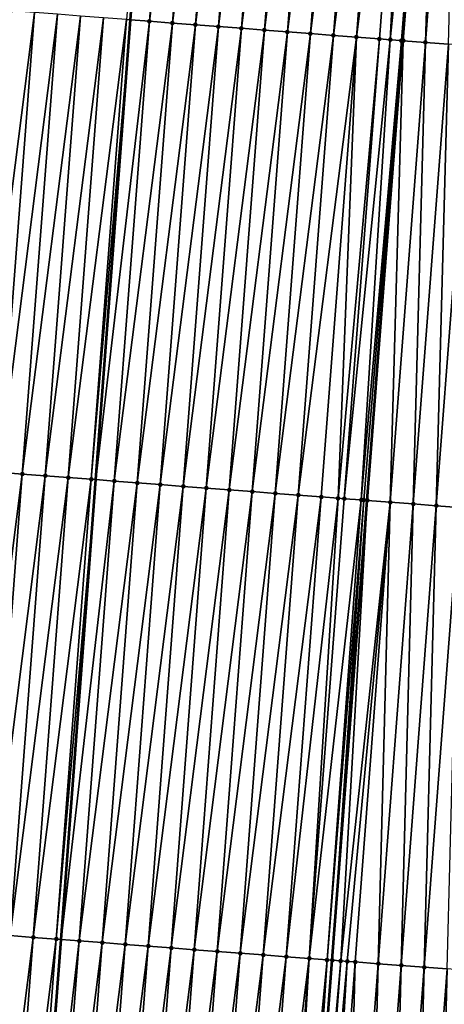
# Model space of a CAD drawing. Header units: feet. Extents: x 2017353 to 2024169, y 808050 to 818690.
# Tile 24 of 256: x 2023372 to 2023390, y 808885 to 808928. Entities that reach past the tile are written whole.
import ezdxf

# ---------------------------------------------------------------- set-up
doc = ezdxf.new("R2010")
doc.units = ezdxf.units.FT
doc.header["$MEASUREMENT"] = 0
doc.layers.add('I-77-MM15-17_SB-Surface-TIN', color=7, linetype='Continuous')
for name, color, linetype, lineweight in [('SB-Road Shots', 141, 'Continuous', 100), ('SB-Road X-Section', 40, 'Continuous', 13), ('STRIPING', 60, 'Continuous', 53)]:
    doc.layers.add(name, color=color, linetype=linetype, lineweight=lineweight)

msp = doc.modelspace()

# ---------------------------------------------------------------- linework, layer by layer
at = {"layer": 'I-77-MM15-17_SB-Surface-TIN', "color": 128, "linetype": 'Continuous', "lineweight": -3}
for points in [[(2023376.518493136, 808927.9120069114, 260.5243166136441), (2023376.698499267, 808927.8982194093, 260.5282605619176), (2023378.206195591, 808947.8389840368, 260.8337745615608)], [(2023379.036602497, 808947.7754700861, 260.8456293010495), (2023378.206195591, 808947.8389840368, 260.8337745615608), (2023376.698499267, 808927.8982194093, 260.5282605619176)], [(2023377.51557266, 808927.835635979, 260.5461627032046), (2023379.036602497, 808947.7754700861, 260.8456293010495), (2023376.698499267, 808927.8982194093, 260.5282605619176)], [(2023377.51557266, 808927.835635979, 260.5461627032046), (2023380.033687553, 808947.6991716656, 260.8623807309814), (2023379.036602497, 808947.7754700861, 260.8456293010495)], [(2023377.51557266, 808927.835635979, 260.5461627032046), (2023378.51266123, 808927.7593836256, 260.5596774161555), (2023380.033687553, 808947.6991716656, 260.8623807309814)], [(2023378.51266123, 808927.7593836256, 260.5596774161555), (2023381.030767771, 808947.6228098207, 260.8835883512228), (2023380.033687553, 808947.6991716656, 260.8623807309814)], [(2023378.51266123, 808927.7593836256, 260.5596774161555), (2023379.509745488, 808927.6830747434, 260.5771638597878), (2023381.030767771, 808947.6228098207, 260.8835883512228)], [(2023379.509745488, 808927.6830747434, 260.5771638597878), (2023382.027850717, 808947.5464837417, 260.9022830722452), (2023381.030767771, 808947.6228098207, 260.8835883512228)], [(2023379.509745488, 808927.6830747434, 260.5771638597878), (2023380.506828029, 808927.6067433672, 260.596230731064), (2023382.027850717, 808947.5464837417, 260.9022830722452)], [(2023380.506828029, 808927.6067433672, 260.596230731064), (2023383.024931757, 808947.4701326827, 260.9227328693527), (2023382.027850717, 808947.5464837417, 260.9022830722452)], [(2023380.506828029, 808927.6067433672, 260.596230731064), (2023381.503911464, 808927.530423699, 260.614474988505), (2023383.024931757, 808947.4701326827, 260.9227328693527)], [(2023381.503911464, 808927.530423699, 260.614474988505), (2023384.02201518, 808947.3938128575, 260.9409882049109), (2023383.024931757, 808947.4701326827, 260.9227328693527)], [(2023381.503911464, 808927.530423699, 260.614474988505), (2023382.500997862, 808927.4541428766, 260.6299899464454), (2023384.02201518, 808947.3938128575, 260.9409882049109)], [(2023382.500997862, 808927.4541428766, 260.6299899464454), (2023385.019097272, 808947.3174755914, 260.9604689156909), (2023384.02201518, 808947.3938128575, 260.9409882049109)], [(2023382.500997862, 808927.4541428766, 260.6299899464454), (2023383.498086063, 808927.3778856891, 260.6438442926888), (2023385.019097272, 808947.3174755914, 260.9604689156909)], [(2023383.498086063, 808927.3778856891, 260.6438442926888), (2023386.016180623, 808947.2411548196, 260.9787907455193), (2023385.019097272, 808947.3174755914, 260.9604689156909)], [(2023383.498086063, 808927.3778856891, 260.6438442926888), (2023384.495171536, 808927.3015927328, 260.6602117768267), (2023386.016180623, 808947.2411548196, 260.9787907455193)], [(2023384.495171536, 808927.3015927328, 260.6602117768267), (2023387.013262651, 808947.1648167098, 260.9983307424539), (2023386.016180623, 808947.2411548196, 260.9787907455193)], [(2023384.495171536, 808927.3015927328, 260.6602117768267), (2023385.492254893, 808927.2252720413, 260.6785279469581), (2023387.013262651, 808947.1648167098, 260.9983307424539)], [(2023385.492254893, 808927.2252720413, 260.6785279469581), (2023388.010341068, 808947.0884312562, 261.0211971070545), (2023387.013262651, 808947.1648167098, 260.9983307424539)], [(2023385.492254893, 808927.2252720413, 260.6785279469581), (2023386.489337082, 808927.1489360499, 260.6979190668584), (2023388.010341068, 808947.0884312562, 261.0211971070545)], [(2023386.489337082, 808927.1489360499, 260.6979190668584), (2023389.007423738, 808947.0121015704, 261.0401452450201), (2023388.010341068, 808947.0884312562, 261.0211971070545)], [(2023386.489337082, 808927.1489360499, 260.6979190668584), (2023387.486419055, 808927.0725972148, 260.7175100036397), (2023389.007423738, 808947.0121015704, 261.0401452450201)], [(2023387.486419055, 808927.0725972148, 260.7175100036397), (2023387.95335773, 808927.0368012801, 260.7299020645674), (2023389.007423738, 808947.0121015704, 261.0401452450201)], [(2023387.95335773, 808927.0368012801, 260.7299020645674), (2023390.003523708, 808946.9358592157, 261.0582292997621), (2023389.007423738, 808947.0121015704, 261.0401452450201)], [(2023387.95335773, 808927.0368012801, 260.7299020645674), (2023388.437274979, 808926.9997532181, 260.7392894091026), (2023390.003523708, 808946.9358592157, 261.0582292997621)], [(2023388.437274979, 808926.9997532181, 260.7392894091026), (2023388.483498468, 808926.9962248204, 260.7394588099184), (2023390.003523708, 808946.9358592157, 261.0582292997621)], [(2023390.003523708, 808946.9358592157, 261.0582292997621), (2023388.483498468, 808926.9962248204, 260.7394588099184), (2023390.004507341, 808946.9357841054, 261.0582347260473)], [(2023388.518562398, 808926.9935494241, 260.7395067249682), (2023390.004507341, 808946.9357841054, 261.0582347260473), (2023388.483498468, 808926.9962248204, 260.7394588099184)], [(2023388.518562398, 808926.9935494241, 260.7395067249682), (2023390.101999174, 808946.9283428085, 261.0585508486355), (2023390.004507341, 808946.9357841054, 261.0582347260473)], [(2023388.518562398, 808926.9935494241, 260.7395067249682), (2023389.480611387, 808926.9202916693, 260.7305463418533), (2023390.101999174, 808946.9283428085, 261.0585508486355)], [(2023389.480611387, 808926.9202916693, 260.7305463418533), (2023391.001622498, 808946.8598802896, 261.0472611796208), (2023390.101999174, 808946.9283428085, 261.0585508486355)], [(2023389.480611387, 808926.9202916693, 260.7305463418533), (2023390.477733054, 808926.8444732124, 260.7135754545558), (2023391.001622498, 808946.8598802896, 261.0472611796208)], [(2023370.012086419, 808908.354299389, 260.096513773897), (2023372.530174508, 808928.2174836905, 260.4374205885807), (2023371.533087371, 808928.2937548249, 260.4225863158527)], [(2023370.012086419, 808908.354299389, 260.096513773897), (2023371.009169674, 808908.2779773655, 260.1149235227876), (2023372.530174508, 808928.2174836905, 260.4374205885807)], [(2023371.009169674, 808908.2779773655, 260.1149235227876), (2023373.527257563, 808928.1411590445, 260.4560145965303), (2023372.530174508, 808928.2174836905, 260.4374205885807)], [(2023371.009169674, 808908.2779773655, 260.1149235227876), (2023372.006252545, 808908.201650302, 260.133687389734), (2023373.527257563, 808928.1411590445, 260.4560145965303)], [(2023372.006252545, 808908.201650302, 260.133687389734), (2023374.524338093, 808928.0648012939, 260.476934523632), (2023373.527257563, 808928.1411590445, 260.4560145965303)], [(2023372.006252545, 808908.201650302, 260.133687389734), (2023373.003329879, 808908.1252506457, 260.1575516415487), (2023374.524338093, 808928.0648012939, 260.476934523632)], [(2023373.003329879, 808908.1252506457, 260.1575516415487), (2023375.521419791, 808927.9884588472, 260.4967792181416), (2023374.524338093, 808928.0648012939, 260.476934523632)], [(2023373.003329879, 808908.1252506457, 260.1575516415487), (2023374.000399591, 808908.0487510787, 260.1884356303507), (2023375.521419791, 808927.9884588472, 260.4967792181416)], [(2023374.000399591, 808908.0487510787, 260.1884356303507), (2023376.518493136, 808927.9120069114, 260.5243166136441), (2023375.521419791, 808927.9884588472, 260.4967792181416)], [(2023374.000399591, 808908.0487510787, 260.1884356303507), (2023374.997467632, 808907.9722296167, 260.2208579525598), (2023376.518493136, 808927.9120069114, 260.5243166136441)], [(2023374.997467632, 808907.9722296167, 260.2208579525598), (2023376.698499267, 808927.8982194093, 260.5282605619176), (2023376.518493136, 808927.9120069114, 260.5243166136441)], [(2023374.997467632, 808907.9722296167, 260.2208579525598), (2023375.190799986, 808907.9574156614, 260.2254945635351), (2023376.698499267, 808927.8982194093, 260.5282605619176)], [(2023377.51557266, 808927.835635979, 260.5461627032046), (2023376.698499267, 808927.8982194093, 260.5282605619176), (2023375.190799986, 808907.9574156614, 260.2254945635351)], [(2023375.994544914, 808907.8958292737, 260.2447704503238), (2023377.51557266, 808927.835635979, 260.5461627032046), (2023375.190799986, 808907.9574156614, 260.2254945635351)], [(2023375.994544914, 808907.8958292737, 260.2447704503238), (2023378.51266123, 808927.7593836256, 260.5596774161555), (2023377.51557266, 808927.835635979, 260.5461627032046)], [(2023375.994544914, 808907.8958292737, 260.2447704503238), (2023376.991632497, 808907.8195639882, 260.2591937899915), (2023378.51266123, 808927.7593836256, 260.5596774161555)], [(2023376.991632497, 808907.8195639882, 260.2591937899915), (2023379.509745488, 808927.6830747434, 260.5771638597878), (2023378.51266123, 808927.7593836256, 260.5596774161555)], [(2023376.991632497, 808907.8195639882, 260.2591937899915), (2023377.988714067, 808907.7432198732, 260.2791557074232), (2023379.509745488, 808927.6830747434, 260.5771638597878)], [(2023377.988714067, 808907.7432198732, 260.2791557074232), (2023380.506828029, 808927.6067433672, 260.596230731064), (2023379.509745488, 808927.6830747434, 260.5771638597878)], [(2023377.988714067, 808907.7432198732, 260.2791557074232), (2023378.985795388, 808907.666872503, 260.2993463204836), (2023380.506828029, 808927.6067433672, 260.596230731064)], [(2023378.985795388, 808907.666872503, 260.2993463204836), (2023381.503911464, 808927.530423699, 260.614474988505), (2023380.506828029, 808927.6067433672, 260.596230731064)], [(2023378.985795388, 808907.666872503, 260.2993463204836), (2023379.982875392, 808907.5905078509, 260.3207511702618), (2023381.503911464, 808927.530423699, 260.614474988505)], [(2023379.982875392, 808907.5905078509, 260.3207511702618), (2023382.500997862, 808927.4541428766, 260.6299899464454), (2023381.503911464, 808927.530423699, 260.614474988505)], [(2023379.982875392, 808907.5905078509, 260.3207511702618), (2023380.979961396, 808907.5142218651, 260.336628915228), (2023382.500997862, 808927.4541428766, 260.6299899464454)], [(2023380.979961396, 808907.5142218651, 260.336628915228), (2023383.498086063, 808927.3778856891, 260.6438442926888), (2023382.500997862, 808927.4541428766, 260.6299899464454)], [(2023380.979961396, 808907.5142218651, 260.336628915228), (2023381.977044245, 808907.4378945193, 260.3554126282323), (2023383.498086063, 808927.3778856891, 260.6438442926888)], [(2023381.977044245, 808907.4378945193, 260.3554126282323), (2023384.495171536, 808927.3015927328, 260.6602117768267), (2023383.498086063, 808927.3778856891, 260.6438442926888)], [(2023381.977044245, 808907.4378945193, 260.3554126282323), (2023382.974128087, 808907.3615801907, 260.3732817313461), (2023384.495171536, 808927.3015927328, 260.6602117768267)], [(2023382.974128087, 808907.3615801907, 260.3732817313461), (2023385.492254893, 808927.2252720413, 260.6785279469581), (2023384.495171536, 808927.3015927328, 260.6602117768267)], [(2023382.974128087, 808907.3615801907, 260.3732817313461), (2023383.971210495, 808907.2852470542, 260.3924722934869), (2023385.492254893, 808927.2252720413, 260.6785279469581)], [(2023383.971210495, 808907.2852470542, 260.3924722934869), (2023386.489337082, 808927.1489360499, 260.6979190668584), (2023385.492254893, 808927.2252720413, 260.6785279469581)], [(2023383.971210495, 808907.2852470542, 260.3924722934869), (2023384.968289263, 808907.2088662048, 260.4150151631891), (2023386.489337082, 808927.1489360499, 260.6979190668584)], [(2023384.968289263, 808907.2088662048, 260.4150151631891), (2023385.695005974, 808907.1532004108, 260.4311611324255), (2023386.489337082, 808927.1489360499, 260.6979190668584)], [(2023385.695005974, 808907.1532004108, 260.4311611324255), (2023387.486419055, 808927.0725972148, 260.7175100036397), (2023386.489337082, 808927.1489360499, 260.6979190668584)], [(2023385.695005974, 808907.1532004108, 260.4311611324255), (2023385.965369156, 808907.1325001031, 260.4365218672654), (2023387.486419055, 808927.0725972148, 260.7175100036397)], [(2023385.965369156, 808907.1325001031, 260.4365218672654), (2023387.95335773, 808927.0368012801, 260.7299020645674), (2023387.486419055, 808927.0725972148, 260.7175100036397)], [(2023385.965369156, 808907.1325001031, 260.4365218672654), (2023386.700067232, 808907.0762853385, 260.4484866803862), (2023387.95335773, 808927.0368012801, 260.7299020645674)], [(2023386.700067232, 808907.0762853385, 260.4484866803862), (2023388.437274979, 808926.9997532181, 260.7392894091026), (2023387.95335773, 808927.0368012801, 260.7299020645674)], [(2023386.700067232, 808907.0762853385, 260.4484866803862), (2023386.805095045, 808907.068268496, 260.4488512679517), (2023388.437274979, 808926.9997532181, 260.7392894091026)], [(2023386.805095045, 808907.068268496, 260.4488512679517), (2023386.962459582, 808907.0562720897, 260.4483264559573), (2023388.437274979, 808926.9997532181, 260.7392894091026)], [(2023388.437274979, 808926.9997532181, 260.7392894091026), (2023386.962459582, 808907.0562720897, 260.4483264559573), (2023388.483498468, 808926.9962248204, 260.7394588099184)], [(2023388.518562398, 808926.9935494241, 260.7395067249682), (2023388.483498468, 808926.9962248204, 260.7394588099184), (2023386.962459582, 808907.0562720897, 260.4483264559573)], [(2023387.959576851, 808906.9803959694, 260.4354070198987), (2023388.518562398, 808926.9935494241, 260.7395067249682), (2023386.962459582, 808907.0562720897, 260.4483264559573)], [(2023387.959576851, 808906.9803959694, 260.4354070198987), (2023389.480611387, 808926.9202916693, 260.7305463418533), (2023388.518562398, 808926.9935494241, 260.7395067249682)], [(2023387.959576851, 808906.9803959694, 260.4354070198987), (2023388.956698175, 808906.9045730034, 260.4187529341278), (2023389.480611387, 808926.9202916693, 260.7305463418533)], [(2023388.956698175, 808906.9045730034, 260.4187529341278), (2023390.477733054, 808926.8444732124, 260.7135754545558), (2023389.480611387, 808926.9202916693, 260.7305463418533)], [(2023388.956698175, 808906.9045730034, 260.4187529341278), (2023389.953820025, 808906.8287569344, 260.4016142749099), (2023390.477733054, 808926.8444732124, 260.7135754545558)], [(2023389.953820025, 808906.8287569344, 260.4016142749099), (2023391.474857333, 808926.7686889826, 260.6941997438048), (2023390.477733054, 808926.8444732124, 260.7135754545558)], [(2023389.953820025, 808906.8287569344, 260.4016142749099), (2023390.950944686, 808906.7529777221, 260.3818860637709), (2023391.474857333, 808926.7686889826, 260.6941997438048)], [(2023369.488109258, 808888.3377423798, 259.8436226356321), (2023372.006252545, 808908.201650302, 260.133687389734), (2023371.009169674, 808908.2779773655, 260.1149235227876)], [(2023369.488109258, 808888.3377423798, 259.8436226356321), (2023370.485190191, 808888.2613899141, 259.8641712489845), (2023372.006252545, 808908.201650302, 260.133687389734)], [(2023370.485190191, 808888.2613899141, 259.8641712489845), (2023373.003329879, 808908.1252506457, 260.1575516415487), (2023372.006252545, 808908.201650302, 260.133687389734)], [(2023370.485190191, 808888.2613899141, 259.8641712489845), (2023371.482270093, 808888.1850239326, 259.8856694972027), (2023373.003329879, 808908.1252506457, 260.1575516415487)], [(2023371.482270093, 808888.1850239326, 259.8856694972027), (2023374.000399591, 808908.0487510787, 260.1884356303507), (2023373.003329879, 808908.1252506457, 260.1575516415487)], [(2023371.482270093, 808888.1850239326, 259.8856694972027), (2023372.4793501, 808888.1086593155, 259.9070718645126), (2023374.000399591, 808908.0487510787, 260.1884356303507)], [(2023372.4793501, 808888.1086593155, 259.9070718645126), (2023374.997467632, 808907.9722296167, 260.2208579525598), (2023374.000399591, 808908.0487510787, 260.1884356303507)], [(2023372.4793501, 808888.1086593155, 259.9070718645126), (2023373.476430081, 808888.0322943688, 259.9284974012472), (2023374.997467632, 808907.9722296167, 260.2208579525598)], [(2023373.476430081, 808888.0322943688, 259.9284974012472), (2023375.190799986, 808907.9574156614, 260.2254945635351), (2023374.997467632, 808907.9722296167, 260.2208579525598)], [(2023373.476430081, 808888.0322943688, 259.9284974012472), (2023373.683090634, 808888.0164787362, 259.9320854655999), (2023375.190799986, 808907.9574156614, 260.2254945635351)], [(2023375.994544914, 808907.8958292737, 260.2447704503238), (2023375.190799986, 808907.9574156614, 260.2254945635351), (2023373.683090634, 808888.0164787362, 259.9320854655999)], [(2023374.473514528, 808887.9559879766, 259.9458088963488), (2023375.994544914, 808907.8958292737, 260.2447704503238), (2023373.683090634, 808888.0164787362, 259.9320854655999)], [(2023374.473514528, 808887.9559879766, 259.9458088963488), (2023376.991632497, 808907.8195639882, 260.2591937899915), (2023375.994544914, 808907.8958292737, 260.2447704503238)], [(2023374.473514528, 808887.9559879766, 259.9458088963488), (2023375.470600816, 808887.8797057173, 259.9614247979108), (2023376.991632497, 808907.8195639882, 260.2591937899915)], [(2023375.470600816, 808887.8797057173, 259.9614247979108), (2023377.988714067, 808907.7432198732, 260.2791557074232), (2023376.991632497, 808907.8195639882, 260.2591937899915)], [(2023375.470600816, 808887.8797057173, 259.9614247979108), (2023376.467680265, 808887.8033337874, 259.9833409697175), (2023377.988714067, 808907.7432198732, 260.2791557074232)], [(2023376.467680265, 808887.8033337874, 259.9833409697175), (2023378.985795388, 808907.666872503, 260.2993463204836), (2023377.988714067, 808907.7432198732, 260.2791557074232)], [(2023376.467680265, 808887.8033337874, 259.9833409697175), (2023377.464757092, 808887.7269274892, 260.0076718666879), (2023378.985795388, 808907.666872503, 260.2993463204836)], [(2023377.464757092, 808887.7269274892, 260.0076718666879), (2023379.982875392, 808907.5905078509, 260.3207511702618), (2023378.985795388, 808907.666872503, 260.2993463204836)], [(2023377.464757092, 808887.7269274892, 260.0076718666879), (2023378.461837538, 808887.6505686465, 260.0286685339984), (2023379.982875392, 808907.5905078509, 260.3207511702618)], [(2023378.461837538, 808887.6505686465, 260.0286685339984), (2023380.979961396, 808907.5142218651, 260.336628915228), (2023379.982875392, 808907.5905078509, 260.3207511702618)], [(2023378.461837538, 808887.6505686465, 260.0286685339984), (2023379.458918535, 808887.5742170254, 260.0491578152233), (2023380.979961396, 808907.5142218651, 260.336628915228)], [(2023379.458918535, 808887.5742170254, 260.0491578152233), (2023381.977044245, 808907.4378945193, 260.3554126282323), (2023380.979961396, 808907.5142218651, 260.336628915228)], [(2023379.458918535, 808887.5742170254, 260.0491578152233), (2023380.456001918, 808887.4978966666, 260.0674506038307), (2023381.977044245, 808907.4378945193, 260.3554126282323)], [(2023380.456001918, 808887.4978966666, 260.0674506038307), (2023382.974128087, 808907.3615801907, 260.3732817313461), (2023381.977044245, 808907.4378945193, 260.3554126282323)], [(2023380.456001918, 808887.4978966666, 260.0674506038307), (2023381.453082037, 808887.4215335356, 260.0887485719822), (2023382.974128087, 808907.3615801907, 260.3732817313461)], [(2023381.453082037, 808887.4215335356, 260.0887485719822), (2023383.971210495, 808907.2852470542, 260.3924722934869), (2023382.974128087, 808907.3615801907, 260.3732817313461)], [(2023381.453082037, 808887.4215335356, 260.0887485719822), (2023382.450160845, 808887.345153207, 260.1112548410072), (2023383.971210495, 808907.2852470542, 260.3924722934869)], [(2023382.450160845, 808887.345153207, 260.1112548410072), (2023384.968289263, 808907.2088662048, 260.4150151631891), (2023383.971210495, 808907.2852470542, 260.3924722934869)], [(2023382.450160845, 808887.345153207, 260.1112548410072), (2023383.447242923, 808887.2688157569, 260.1307484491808), (2023384.968289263, 808907.2088662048, 260.4150151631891)], [(2023383.447242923, 808887.2688157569, 260.1307484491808), (2023385.695005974, 808907.1532004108, 260.4311611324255), (2023384.968289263, 808907.2088662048, 260.4150151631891)], [(2023383.447242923, 808887.2688157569, 260.1307484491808), (2023384.444325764, 808887.1924883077, 260.1495394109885), (2023385.695005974, 808907.1532004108, 260.4311611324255)], [(2023384.444325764, 808887.1924883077, 260.1495394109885), (2023385.965369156, 808907.1325001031, 260.4365218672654), (2023385.695005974, 808907.1532004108, 260.4311611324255)], [(2023384.444325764, 808887.1924883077, 260.1495394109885), (2023386.700067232, 808907.0762853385, 260.4484866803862), (2023385.965369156, 808907.1325001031, 260.4365218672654)], [(2023384.444325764, 808887.1924883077, 260.1495394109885), (2023385.217045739, 808887.1333340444, 260.1642390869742), (2023386.700067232, 808907.0762853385, 260.4484866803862)], [(2023385.217045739, 808887.1333340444, 260.1642390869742), (2023386.805095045, 808907.068268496, 260.4488512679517), (2023386.700067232, 808907.0762853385, 260.4484866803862)], [(2023385.217045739, 808887.1333340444, 260.1642390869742), (2023385.441409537, 808887.1161730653, 260.1674727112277), (2023386.805095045, 808907.068268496, 260.4488512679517)], [(2023386.805095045, 808907.068268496, 260.4488512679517), (2023385.441409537, 808887.1161730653, 260.1674727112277), (2023386.962459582, 808907.0562720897, 260.4483264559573)], [(2023385.807608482, 808887.0881895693, 260.170929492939), (2023386.962459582, 808907.0562720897, 260.4483264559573), (2023385.441409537, 808887.1161730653, 260.1674727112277)], [(2023385.807608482, 808887.0881895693, 260.170929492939), (2023387.959576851, 808906.9803959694, 260.4354070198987), (2023386.962459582, 808907.0562720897, 260.4483264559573)], [(2023385.807608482, 808887.0881895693, 260.170929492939), (2023386.091639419, 808887.0665096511, 260.1718908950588), (2023387.959576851, 808906.9803959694, 260.4354070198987)], [(2023386.091639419, 808887.0665096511, 260.1718908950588), (2023386.438510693, 808887.0400857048, 260.1693950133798), (2023387.959576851, 808906.9803959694, 260.4354070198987)], [(2023386.438510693, 808887.0400857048, 260.1693950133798), (2023387.435636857, 808886.9643261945, 260.1482825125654), (2023387.959576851, 808906.9803959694, 260.4354070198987)], [(2023387.435636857, 808886.9643261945, 260.1482825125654), (2023388.956698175, 808906.9045730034, 260.4187529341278), (2023387.959576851, 808906.9803959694, 260.4354070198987)], [(2023387.435636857, 808886.9643261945, 260.1482825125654), (2023388.432763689, 808886.88857544, 260.1265548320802), (2023388.956698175, 808906.9045730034, 260.4187529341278)], [(2023388.432763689, 808886.88857544, 260.1265548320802), (2023389.953820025, 808906.8287569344, 260.4016142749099), (2023388.956698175, 808906.9045730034, 260.4187529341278)], [(2023388.432763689, 808886.88857544, 260.1265548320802), (2023389.42988739, 808886.8127836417, 260.1077108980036), (2023389.953820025, 808906.8287569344, 260.4016142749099)], [(2023389.42988739, 808886.8127836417, 260.1077108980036), (2023390.950944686, 808906.7529777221, 260.3818860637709), (2023389.953820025, 808906.8287569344, 260.4016142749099)], [(2023389.42988739, 808886.8127836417, 260.1077108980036), (2023390.427013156, 808886.7370189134, 260.0869650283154), (2023390.950944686, 808906.7529777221, 260.3818860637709)], [(2023369.96123829, 808868.2451640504, 259.5880090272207), (2023372.4793501, 808888.1086593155, 259.9070718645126), (2023371.482270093, 808888.1850239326, 259.8856694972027)], [(2023369.96123829, 808868.2451640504, 259.5880090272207), (2023370.958315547, 808868.1687633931, 259.6119439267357), (2023372.4793501, 808888.1086593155, 259.9070718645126)], [(2023370.958315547, 808868.1687633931, 259.6119439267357), (2023373.476430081, 808888.0322943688, 259.9284974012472), (2023372.4793501, 808888.1086593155, 259.9070718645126)], [(2023370.958315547, 808868.1687633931, 259.6119439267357), (2023371.955392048, 808868.092352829, 259.6365748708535), (2023373.476430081, 808888.0322943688, 259.9284974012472)], [(2023371.955392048, 808868.092352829, 259.6365748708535), (2023373.683090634, 808888.0164787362, 259.9320854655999), (2023373.476430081, 808888.0322943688, 259.9284974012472)], [(2023371.955392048, 808868.092352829, 259.6365748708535), (2023372.175377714, 808868.0754945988, 259.6419893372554), (2023373.683090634, 808888.0164787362, 259.9320854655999)], [(2023374.473514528, 808887.9559879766, 259.9458088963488), (2023373.683090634, 808888.0164787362, 259.9320854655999), (2023372.175377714, 808868.0754945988, 259.6419893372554)], [(2023372.952468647, 808868.015943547, 259.6611157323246), (2023374.473514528, 808887.9559879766, 259.9458088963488), (2023372.175377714, 808868.0754945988, 259.6419893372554)], [(2023372.952468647, 808868.015943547, 259.6611157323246), (2023375.470600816, 808887.8797057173, 259.9614247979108), (2023374.473514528, 808887.9559879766, 259.9458088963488)], [(2023372.952468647, 808868.015943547, 259.6611157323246), (2023373.949548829, 808867.9395812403, 259.682356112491), (2023375.470600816, 808887.8797057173, 259.9614247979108)], [(2023373.949548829, 808867.9395812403, 259.682356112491), (2023376.467680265, 808887.8033337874, 259.9833409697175), (2023375.470600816, 808887.8797057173, 259.9614247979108)], [(2023373.949548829, 808867.9395812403, 259.682356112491), (2023374.94663319, 808867.8632737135, 259.6997476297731), (2023376.467680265, 808887.8033337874, 259.9833409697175)], [(2023374.94663319, 808867.8632737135, 259.6997476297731), (2023377.464757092, 808887.7269274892, 260.0076718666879), (2023376.467680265, 808887.8033337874, 259.9833409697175)], [(2023374.94663319, 808867.8632737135, 259.6997476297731), (2023375.943717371, 808867.7869638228, 259.7173052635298), (2023377.464757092, 808887.7269274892, 260.0076718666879)], [(2023375.943717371, 808867.7869638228, 259.7173052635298), (2023378.461837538, 808887.6505686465, 260.0286685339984), (2023377.464757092, 808887.7269274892, 260.0076718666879)], [(2023375.943717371, 808867.7869638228, 259.7173052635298), (2023376.940794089, 808867.7105561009, 259.7417365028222), (2023378.461837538, 808887.6505686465, 260.0286685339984)], [(2023376.940794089, 808867.7105561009, 259.7417365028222), (2023379.458918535, 808887.5742170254, 260.0491578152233), (2023378.461837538, 808887.6505686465, 260.0286685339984)], [(2023376.940794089, 808867.7105561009, 259.7417365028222), (2023377.93787006, 808867.6341385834, 259.7668559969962), (2023379.458918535, 808887.5742170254, 260.0491578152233)], [(2023377.93787006, 808867.6341385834, 259.7668559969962), (2023380.456001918, 808887.4978966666, 260.0674506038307), (2023379.458918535, 808887.5742170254, 260.0491578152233)], [(2023377.93787006, 808867.6341385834, 259.7668559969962), (2023378.934952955, 808867.5578118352, 259.7855980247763), (2023380.456001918, 808887.4978966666, 260.0674506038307)], [(2023378.934952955, 808867.5578118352, 259.7855980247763), (2023381.453082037, 808887.4215335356, 260.0887485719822), (2023380.456001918, 808887.4978966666, 260.0674506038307)], [(2023378.934952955, 808867.5578118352, 259.7855980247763), (2023379.932034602, 808867.4814687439, 259.8054883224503), (2023381.453082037, 808887.4215335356, 260.0887485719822)], [(2023379.932034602, 808867.4814687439, 259.8054883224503), (2023382.450160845, 808887.345153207, 260.1112548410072), (2023381.453082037, 808887.4215335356, 260.0887485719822)], [(2023379.932034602, 808867.4814687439, 259.8054883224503), (2023380.92911206, 808867.4050707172, 259.829238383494), (2023382.450160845, 808887.345153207, 260.1112548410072)], [(2023380.92911206, 808867.4050707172, 259.829238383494), (2023383.447242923, 808887.2688157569, 260.1307484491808), (2023382.450160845, 808887.345153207, 260.1112548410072)], [(2023380.92911206, 808867.4050707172, 259.829238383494), (2023381.926189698, 808867.3286750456, 259.8528229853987), (2023383.447242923, 808887.2688157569, 260.1307484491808)], [(2023381.926189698, 808867.3286750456, 259.8528229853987), (2023384.444325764, 808887.1924883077, 260.1495394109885), (2023383.447242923, 808887.2688157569, 260.1307484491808)], [(2023381.926189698, 808867.3286750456, 259.8528229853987), (2023382.92327152, 808867.252334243, 259.8725524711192), (2023384.444325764, 808887.1924883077, 260.1495394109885)], [(2023382.92327152, 808867.252334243, 259.8725524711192), (2023383.291802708, 808867.2241389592, 259.8783761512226), (2023384.444325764, 808887.1924883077, 260.1495394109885)], [(2023383.291802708, 808867.2241389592, 259.8783761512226), (2023385.217045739, 808887.1333340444, 260.1642390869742), (2023384.444325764, 808887.1924883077, 260.1495394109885)], [(2023383.291802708, 808867.2241389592, 259.8783761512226), (2023383.92036127, 808867.176097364, 259.884980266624), (2023385.217045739, 808887.1333340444, 260.1642390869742)], [(2023385.217045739, 808887.1333340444, 260.1642390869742), (2023383.92036127, 808867.176097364, 259.884980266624), (2023385.441409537, 808887.1161730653, 260.1674727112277)], [(2023384.026802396, 808867.1679690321, 259.8856019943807), (2023385.441409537, 808887.1161730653, 260.1674727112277), (2023383.92036127, 808867.176097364, 259.884980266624)], [(2023384.026802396, 808867.1679690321, 259.8856019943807), (2023385.807608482, 808887.0881895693, 260.170929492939), (2023385.441409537, 808887.1161730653, 260.1674727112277)], [(2023384.026802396, 808867.1679690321, 259.8856019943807), (2023384.311972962, 808867.1462032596, 259.8864882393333), (2023385.807608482, 808887.0881895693, 260.170929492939)], [(2023384.311972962, 808867.1462032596, 259.8864882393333), (2023386.091639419, 808887.0665096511, 260.1718908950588), (2023385.807608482, 808887.0881895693, 260.170929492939)], [(2023384.311972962, 808867.1462032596, 259.8864882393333), (2023384.917467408, 808867.1000753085, 259.8823145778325), (2023386.091639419, 808887.0665096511, 260.1718908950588)], [(2023384.917467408, 808867.1000753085, 259.8823145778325), (2023386.438510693, 808887.0400857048, 260.1693950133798), (2023386.091639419, 808887.0665096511, 260.1718908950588)], [(2023384.917467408, 808867.1000753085, 259.8823145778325), (2023385.914593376, 808867.0243132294, 259.8613828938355), (2023386.438510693, 808887.0400857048, 260.1693950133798)], [(2023385.914593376, 808867.0243132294, 259.8613828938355), (2023387.435636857, 808886.9643261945, 260.1482825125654), (2023386.438510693, 808887.0400857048, 260.1693950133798)], [(2023385.914593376, 808867.0243132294, 259.8613828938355), (2023386.911722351, 808866.9485905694, 259.8376816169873), (2023387.435636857, 808886.9643261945, 260.1482825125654)], [(2023386.911722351, 808866.9485905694, 259.8376816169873), (2023388.432763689, 808886.88857544, 260.1265548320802), (2023387.435636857, 808886.9643261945, 260.1482825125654)], [(2023386.911722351, 808866.9485905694, 259.8376816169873), (2023387.908847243, 808866.8728143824, 259.8177411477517), (2023388.432763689, 808886.88857544, 260.1265548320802)], [(2023387.908847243, 808866.8728143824, 259.8177411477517), (2023389.42988739, 808886.8127836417, 260.1077108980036), (2023388.432763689, 808886.88857544, 260.1265548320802)], [(2023387.908847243, 808866.8728143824, 259.8177411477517), (2023388.905971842, 808866.7970343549, 259.7980705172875), (2023389.42988739, 808886.8127836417, 260.1077108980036)], [(2023388.905971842, 808866.7970343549, 259.7980705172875), (2023390.427013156, 808886.7370189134, 260.0869650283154), (2023389.42988739, 808886.8127836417, 260.1077108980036)], [(2023388.905971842, 808866.7970343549, 259.7980705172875), (2023389.903096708, 808866.721257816, 259.7781547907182), (2023390.427013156, 808886.7370189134, 260.0869650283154)], [(2023389.903096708, 808866.721257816, 259.7781547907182), (2023391.424139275, 808886.6612587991, 260.0658949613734), (2023390.427013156, 808886.7370189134, 260.0869650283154)], [(2023389.903096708, 808866.721257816, 259.7781547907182), (2023390.90022462, 808866.6455212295, 259.7554319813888), (2023391.424139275, 808886.6612587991, 260.0658949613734)]]:
    msp.add_3dface(points, dxfattribs=at)
at = {"layer": 'SB-Road Shots', "lineweight": 100}
for p in [(2023377.51557266, 808927.835635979, 260.5461627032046), (2023378.51266123, 808927.7593836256, 260.5596774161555), (2023379.509745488, 808927.6830747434, 260.5771638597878), (2023380.506828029, 808927.6067433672, 260.596230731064), (2023381.503911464, 808927.530423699, 260.614474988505), (2023382.500997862, 808927.4541428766, 260.6299899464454), (2023383.498086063, 808927.3778856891, 260.6438442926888), (2023384.495171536, 808927.3015927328, 260.6602117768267), (2023385.492254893, 808927.2252720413, 260.6785279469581), (2023386.489337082, 808927.1489360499, 260.6979190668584), (2023387.486419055, 808927.0725972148, 260.7175100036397), (2023387.95335773, 808927.0368012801, 260.7299020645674), (2023388.437274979, 808926.9997532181, 260.7392894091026), (2023388.483498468, 808926.9962248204, 260.7394588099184), (2023388.518562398, 808926.9935494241, 260.7395067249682), (2023389.480611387, 808926.9202916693, 260.7305463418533), (2023372.006252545, 808908.201650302, 260.133687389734), (2023373.003329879, 808908.1252506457, 260.1575516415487), (2023374.000399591, 808908.0487510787, 260.1884356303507), (2023374.997467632, 808907.9722296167, 260.2208579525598), (2023375.994544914, 808907.8958292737, 260.2447704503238), (2023376.991632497, 808907.8195639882, 260.2591937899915), (2023377.988714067, 808907.7432198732, 260.2791557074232), (2023378.985795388, 808907.666872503, 260.2993463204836), (2023379.982875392, 808907.5905078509, 260.3207511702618), (2023380.979961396, 808907.5142218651, 260.336628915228), (2023381.977044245, 808907.4378945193, 260.3554126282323), (2023382.974128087, 808907.3615801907, 260.3732817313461), (2023383.971210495, 808907.2852470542, 260.3924722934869), (2023384.968289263, 808907.2088662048, 260.4150151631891), (2023385.695005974, 808907.1532004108, 260.4311611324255), (2023385.965369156, 808907.1325001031, 260.4365218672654), (2023386.700067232, 808907.0762853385, 260.4484866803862), (2023386.805095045, 808907.068268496, 260.4488512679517), (2023386.962459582, 808907.0562720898, 260.4483264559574), (2023387.959576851, 808906.9803959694, 260.4354070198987), (2023388.956698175, 808906.9045730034, 260.4187529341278), (2023389.953820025, 808906.8287569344, 260.4016142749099), (2023372.4793501, 808888.1086593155, 259.9070718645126), (2023373.476430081, 808888.0322943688, 259.9284974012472), (2023374.473514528, 808887.9559879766, 259.9458088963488), (2023375.470600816, 808887.8797057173, 259.9614247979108), (2023376.467680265, 808887.8033337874, 259.9833409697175), (2023377.464757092, 808887.7269274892, 260.0076718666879), (2023378.461837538, 808887.6505686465, 260.0286685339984), (2023379.458918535, 808887.5742170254, 260.0491578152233), (2023380.456001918, 808887.4978966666, 260.0674506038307), (2023381.453082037, 808887.4215335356, 260.0887485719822), (2023382.450160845, 808887.345153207, 260.1112548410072), (2023383.447242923, 808887.2688157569, 260.1307484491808), (2023384.444325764, 808887.1924883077, 260.1495394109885), (2023385.217045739, 808887.1333340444, 260.1642390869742), (2023385.441409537, 808887.1161730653, 260.1674727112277), (2023385.807608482, 808887.0881895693, 260.170929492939), (2023386.091639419, 808887.0665096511, 260.1718908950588), (2023386.438510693, 808887.0400857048, 260.1693950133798), (2023387.435636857, 808886.9643261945, 260.1482825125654), (2023388.432763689, 808886.88857544, 260.1265548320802), (2023389.42988739, 808886.8127836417, 260.1077108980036)]:
    msp.add_point(p, dxfattribs=at)
at = {"layer": 'SB-Road X-Section', "extrusion": (0.07605225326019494, 0.9970016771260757, 0.01427272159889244), "elevation": 960388.5467611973, "flags": 128}
msp.add_lwpolyline([(-1956017.229859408, -13448.45455411), (-1956016.229859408, -13448.40453053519), (-1956015.229859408, -13448.3538876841), (-1956014.229859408, -13448.31306491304), (-1956013.229859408, -13448.27926690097), (-1956012.229859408, -13448.21645543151), (-1956011.229859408, -13448.19267120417), (-1956010.229859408, -13448.17764739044), (-1956009.229859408, -13448.15991102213), (-1956008.229859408, -13448.13863085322), (-1956007.229859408, -13448.11591488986), (-1956006.229859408, -13448.09354532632), (-1956005.229859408, -13448.07393766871), (-1956004.229859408, -13448.05526556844), (-1956003.229859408, -13448.03397812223), (-1956002.229859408, -13448.01460043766), (-1956001.229859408, -13447.99762782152), (-1956000.265025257, -13447.9886665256), (-1956000.229859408, -13447.98871444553), (-1956000.183501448, -13447.98888386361), (-1955999.698168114, -13447.99827216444), (-1955999.229859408, -13448.01066548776), (-1955998.229859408, -13448.03025842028), (-1955997.229859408, -13448.04965151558), (-1955996.229859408, -13448.06796955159), (-1955995.229859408, -13448.0843387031), (-1955994.229859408, -13448.09819446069), (-1955993.229859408, -13448.11371099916), (-1955992.229859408, -13448.13195711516), (-1955991.229859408, -13448.15102592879), (-1955990.229859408, -13448.16851415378), (-1955989.229859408, -13448.18203024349), (-1955988.229859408, -13448.20387855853), (-1955987.229859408, -13448.23141875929), (-1955986.229859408, -13448.2512654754), (-1955985.229859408, -13448.27218753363), (-1955984.229859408, -13448.29078343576), (-1955983.229859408, -13448.30561921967), (-1955982.229859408, -13448.32407340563), (-1955981.229859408, -13448.34496243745), (-1955980.229859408, -13448.36708711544), (-1955979.229859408, -13448.38580812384), (-1955978.229859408, -13448.40105279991), (-1955977.229859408, -13448.41981812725), (-1955976.229859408, -13448.44146804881), (-1955975.229859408, -13448.47300924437), (-1955974.229859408, -13448.51946977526), (-1955973.229859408, -13448.57185563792), (-1955972.229859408, -13448.62595930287), (-1955971.229859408, -13448.68013103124), (-1955970.229859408, -13448.72979151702), (-1955969.229859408, -13448.77000661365), (-1955969.011501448, -13448.77819762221)], dxfattribs=at)
at = {"layer": 'SB-Road X-Section', "extrusion": (0.0760522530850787, 0.9970016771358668, 0.01427272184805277), "elevation": 960368.5464148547, "flags": 128}
msp.add_lwpolyline([(-1956017.230027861, -13448.46382491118), (-1956016.230027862, -13448.41374297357), (-1956015.230027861, -13448.36412518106), (-1956014.230027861, -13448.32173736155), (-1956013.230027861, -13448.27649527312), (-1956012.230027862, -13448.22206846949), (-1956011.230027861, -13448.19673908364), (-1956010.230027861, -13448.17928402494), (-1956009.230027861, -13448.16034717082), (-1956008.230027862, -13448.14067917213), (-1956007.230027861, -13448.11901247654), (-1956006.230027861, -13448.09790099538), (-1956005.230027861, -13448.08007696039), (-1956004.230027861, -13448.06107452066), (-1956003.230027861, -13448.04134429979), (-1956002.230027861, -13448.02420389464), (-1956001.230027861, -13448.0075481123), (-1956000.230027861, -13447.99462736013), (-1956000.072206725, -13447.99410249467), (-1955999.966873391, -13447.99446711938), (-1955999.230027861, -13448.00643315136), (-1955998.958873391, -13448.01179443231), (-1955998.230027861, -13448.02794204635), (-1955997.230027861, -13448.05048721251), (-1955996.230027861, -13448.06967972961), (-1955995.230027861, -13448.08755065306), (-1955994.230027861, -13448.10633627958), (-1955993.230027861, -13448.12221564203), (-1955992.230027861, -13448.14362267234), (-1955991.230027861, -13448.16381534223), (-1955990.230027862, -13448.1837792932), (-1955989.230027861, -13448.19820410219), (-1955988.230027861, -13448.22211903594), (-1955987.230027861, -13448.25454466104), (-1955986.230027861, -13448.28543179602), (-1955985.230027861, -13448.3092984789), (-1955984.230027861, -13448.32806425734), (-1955983.230027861, -13448.34647588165), (-1955982.230027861, -13448.36574564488), (-1955981.230027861, -13448.38846164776), (-1955980.230027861, -13448.41234358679), (-1955979.230027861, -13448.43554982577), (-1955978.230027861, -13448.45490177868), (-1955977.230027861, -13448.47065385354), (-1955976.230027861, -13448.48931085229), (-1955975.230027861, -13448.51184604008), (-1955974.230027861, -13448.54721243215), (-1955973.230027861, -13448.59342253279), (-1955972.230027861, -13448.64214964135), (-1955971.230027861, -13448.68997730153), (-1955970.230027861, -13448.7349962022), (-1955969.604682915, -13448.76019653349)], dxfattribs=at)
at = {"layer": 'SB-Road X-Section', "extrusion": (0.07605225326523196, 0.9970016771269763, 0.01427272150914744), "elevation": 960348.5467720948, "flags": 128}
msp.add_lwpolyline([(-1956016.22985468, -13448.41578067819), (-1956015.229854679, -13448.36571920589), (-1956014.229854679, -13448.32772456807), (-1956013.229854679, -13448.28314148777), (-1956012.229854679, -13448.22866770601), (-1956011.229854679, -13448.19294521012), (-1956010.22985468, -13448.16970321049), (-1956009.229854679, -13448.15436557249), (-1956008.22985468, -13448.13395016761), (-1956007.229854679, -13448.11346175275), (-1956006.229854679, -13448.09129383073), (-1956005.229854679, -13448.07022161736), (-1956004.22985468, -13448.04947363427), (-1956003.22985468, -13448.03062778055), (-1956002.22985468, -13448.00889788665), (-1956001.22985468, -13447.98778323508), (-1956000.881978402, -13447.98528709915), (-1956000.597121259, -13447.98624859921), (-1956000.229854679, -13447.98970573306), (-1956000.004835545, -13447.99293968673), (-1955999.229854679, -13448.00764086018), (-1955998.229854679, -13448.02643373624), (-1955997.22985468, -13448.04592933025), (-1955996.22985468, -13448.06843789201), (-1955995.229854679, -13448.0897380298), (-1955994.229854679, -13448.10803268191), (-1955993.22985468, -13448.12852405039), (-1955992.22985468, -13448.14952285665), (-1955991.229854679, -13448.17385623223), (-1955990.229854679, -13448.19577463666), (-1955989.229854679, -13448.21139212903), (-1955988.22985468, -13448.22870538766), (-1955987.229854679, -13448.25013310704), (-1955986.229854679, -13448.27153765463), (-1955985.229854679, -13448.29303809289), (-1955984.22985468, -13448.31358879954), (-1955983.229854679, -13448.32931485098), (-1955982.22985468, -13448.34610652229), (-1955981.229854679, -13448.36368205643), (-1955980.229854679, -13448.38227950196), (-1955979.22985468, -13448.40044444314), (-1955978.22985468, -13448.41823147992), (-1955977.229854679, -13448.43664866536), (-1955976.229854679, -13448.45901443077), (-1955975.22985468, -13448.49319874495), (-1955974.22985468, -13448.53594051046), (-1955973.229854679, -13448.585165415), (-1955972.229854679, -13448.636295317), (-1955971.229854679, -13448.6854615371), (-1955970.825787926, -13448.70374425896)], dxfattribs=at)
at = {"layer": 'STRIPING'}
for points in [[(2023364.759018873, 808768.3025985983, 258.3076470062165), (2023366.199251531, 808788.2493655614, 258.5429667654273), (2023367.652203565, 808808.2520741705, 258.8045973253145), (2023369.159935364, 808828.193307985, 259.0771481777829), (2023370.667658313, 808848.134424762, 259.3579216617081), (2023372.175377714, 808868.0754945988, 259.6419893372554), (2023373.683090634, 808888.0164787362, 259.9320854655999), (2023375.190799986, 808907.9574156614, 260.2254945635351), (2023376.698499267, 808927.8982194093, 260.5282605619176), (2023378.206195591, 808947.8389840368, 260.8337745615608), (2023379.709129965, 808967.7649571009, 261.1075275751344), (2023381.203789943, 808987.7073066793, 261.3715308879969), (2023382.698429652, 809007.6493858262, 261.6538680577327), (2023384.193050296, 809027.5912105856, 261.9534518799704), (2023385.687683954, 809047.5332089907, 262.2412584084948), (2023387.182284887, 809067.4747707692, 262.5586637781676), (2023388.676885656, 809087.4163303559, 262.8762141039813), (2023390.17150229, 809107.3581016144, 263.1794278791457)], [(2023376.492270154, 808767.4611476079, 258.5688471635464), (2023377.918811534, 808787.409078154, 258.7838131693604), (2023379.357203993, 808807.3557066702, 259.0489968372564), (2023380.878258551, 808827.2958648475, 259.3256944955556), (2023382.399311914, 808847.2360073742, 259.6034917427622), (2023383.92036127, 808867.176097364, 259.884980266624), (2023385.441409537, 808887.1161730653, 260.1674727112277), (2023386.962459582, 808907.0562720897, 260.4483264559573), (2023388.483498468, 808926.9962248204, 260.7394588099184), (2023390.004507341, 808946.9357841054, 261.0582347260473), (2023391.518283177, 808966.8764592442, 261.3375805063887), (2023393.012935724, 808986.8187096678, 261.6083084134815), (2023394.507556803, 809006.7605402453, 261.9074941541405), (2023396.002177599, 809026.7023670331, 262.2069367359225), (2023397.496795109, 809046.6441499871, 262.509350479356), (2023398.991414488, 809066.5859578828, 262.810073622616), (2023400.486010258, 809086.5274507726, 263.1321483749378), (2023401.980633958, 809106.4693163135, 263.4289642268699)]]:
    msp.add_polyline3d(points, dxfattribs=at)

doc.saveas('drawing.dxf')
